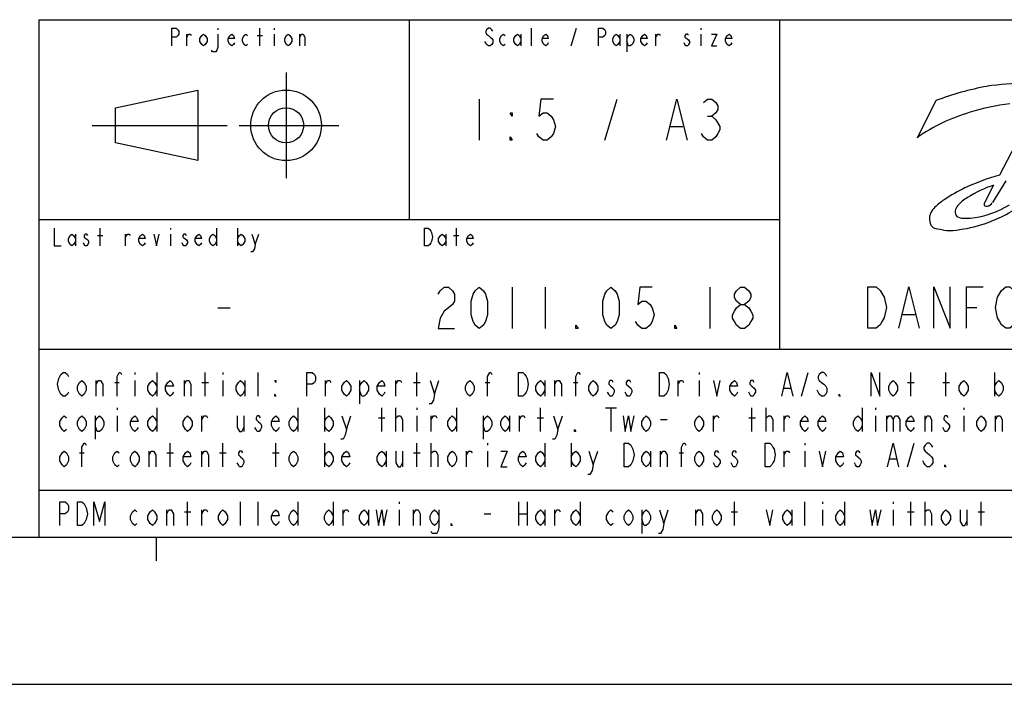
# Model space of a CAD drawing. Header units: inches. Extents: x 0 to 82.7, y 0 to 58.5.
# Tile 23 of 79: x 44 to 60.5, y 0 to 11.1. Entities that reach past the tile are written whole.
import ezdxf

# ---------------------------------------------------------------- set-up
doc = ezdxf.new("R2010")
doc.units = ezdxf.units.IN
doc.header["$LTSCALE"] = 4.547244
doc.header["$MEASUREMENT"] = 0
doc.layers.get('0').update_dxf_attribs({"linetype": 'CONTINUOUS'})

# ---------------------------------------------------------------- blocks, each defined once
blk = doc.blocks.new('SYMBOL_0_BL0', base_point=(60.955, 6.895))
at = {"color": 7, "linetype": 'CONTINUOUS'}
for p, q in [((46.767, 10.684), (46.767, 10.881)), ((47.284, 10.98), (47.284, 10.955)), ((47.992, 10.684), (47.992, 10.98)), ((48.229, 10.98), (48.229, 10.955)), ((48.229, 10.881), (48.229, 10.684)), ((48.657, 10.684), (48.657, 10.881)), ((52.362, 10.881), (52.362, 10.684)), ((52.54, 10.684), (52.54, 10.98)), ((53.204, 10.684), (53.293, 10.98)), ((54.016, 10.881), (54.016, 10.684)), ((54.134, 10.881), (54.134, 10.586)), ((54.621, 10.684), (54.621, 10.881)), ((55.374, 10.98), (55.374, 10.955)), ((55.374, 10.881), (55.374, 10.684)), ((47.948, 10.857), (48.037, 10.857)), ((48.429, 10.24), (48.429, 8.468)), ((45.575, 9.649), (46.953, 9.944)), ((46.953, 9.944), (46.953, 8.763)), ((59.308, 9.767), (58.994, 9.147)), ((45.575, 9.059), (45.575, 9.649)), ((60.994, 9.714), (60.372, 8.52)), ((45.181, 9.354), (47.445, 9.354)), ((47.642, 9.354), (49.315, 9.354)), ((46.953, 8.763), (45.575, 9.059)), ((60.48, 8.426), (60.254, 8.064)), ((60.275, 8.354), (60.126, 8.069)), ((45.315, 7.338), (45.315, 7.633)), ((46.496, 7.633), (46.496, 7.609)), ((47.264, 7.633), (47.264, 7.338)), ((47.618, 7.633), (47.618, 7.338)), ((51.28, 7.338), (51.28, 7.633)), ((44.902, 7.535), (44.902, 7.338)), ((45.271, 7.51), (45.359, 7.51)), ((45.743, 7.338), (45.743, 7.535)), ((46.496, 7.535), (46.496, 7.338)), ((47.914, 7.362), (47.973, 7.535)), ((51.103, 7.535), (51.103, 7.338)), ((51.235, 7.51), (51.324, 7.51)), ((59.823, 6.304), (59.995, 6.304)), ((58.755, 6.19), (58.962, 6.19))]:
    blk.add_line(p, q, dxfattribs=at)
for points in [[(46.516, 10.684), (46.516, 10.98), (46.59, 10.98), (46.619, 10.955), (46.634, 10.93), (46.634, 10.881), (46.619, 10.857), (46.59, 10.832), (46.516, 10.832)], [(46.767, 10.832), (46.796, 10.881), (46.826, 10.881), (46.841, 10.857)], [(47.107, 10.758), (47.077, 10.709), (47.047, 10.684), (47.018, 10.709), (46.988, 10.758), (46.988, 10.807), (47.018, 10.857), (47.047, 10.881), (47.077, 10.857), (47.107, 10.807), (47.107, 10.758)], [(47.284, 10.881), (47.284, 10.66), (47.269, 10.61), (47.254, 10.586), (47.195, 10.586), (47.18, 10.61)], [(47.564, 10.734), (47.549, 10.709), (47.52, 10.684), (47.49, 10.709), (47.461, 10.758), (47.461, 10.807), (47.49, 10.857), (47.52, 10.881), (47.549, 10.857), (47.564, 10.807), (47.461, 10.807)], [(47.786, 10.709), (47.756, 10.684), (47.727, 10.709), (47.697, 10.758), (47.697, 10.807), (47.727, 10.857), (47.756, 10.881), (47.786, 10.857)], [(48.524, 10.758), (48.494, 10.709), (48.465, 10.684), (48.435, 10.709), (48.406, 10.758), (48.406, 10.807), (48.435, 10.857), (48.465, 10.881), (48.494, 10.857), (48.524, 10.807), (48.524, 10.758)], [(48.657, 10.832), (48.686, 10.881), (48.716, 10.881), (48.745, 10.832), (48.745, 10.684)], [(51.89, 10.93), (51.875, 10.955), (51.846, 10.98), (51.816, 10.98), (51.787, 10.955), (51.772, 10.93), (51.772, 10.906), (51.787, 10.881), (51.816, 10.857), (51.846, 10.832), (51.875, 10.807), (51.89, 10.783), (51.89, 10.734), (51.875, 10.709), (51.846, 10.684), (51.816, 10.684), (51.787, 10.709), (51.772, 10.734), (51.757, 10.758)], [(52.097, 10.709), (52.067, 10.684), (52.038, 10.709), (52.008, 10.758), (52.008, 10.807), (52.038, 10.857), (52.067, 10.881), (52.097, 10.857)], [(52.362, 10.758), (52.333, 10.709), (52.303, 10.684), (52.274, 10.709), (52.244, 10.758), (52.244, 10.807), (52.274, 10.857), (52.303, 10.881), (52.333, 10.857), (52.362, 10.807)], [(52.82, 10.734), (52.805, 10.709), (52.776, 10.684), (52.746, 10.709), (52.717, 10.758), (52.717, 10.807), (52.746, 10.857), (52.776, 10.881), (52.805, 10.857), (52.82, 10.807), (52.717, 10.807)], [(53.662, 10.684), (53.662, 10.98), (53.735, 10.98), (53.765, 10.955), (53.78, 10.93), (53.78, 10.881), (53.765, 10.857), (53.735, 10.832), (53.662, 10.832)], [(54.016, 10.758), (53.986, 10.709), (53.957, 10.684), (53.927, 10.709), (53.898, 10.758), (53.898, 10.807), (53.927, 10.857), (53.957, 10.881), (53.986, 10.857), (54.016, 10.807)], [(54.134, 10.807), (54.164, 10.857), (54.193, 10.881), (54.223, 10.857), (54.252, 10.807), (54.252, 10.758), (54.223, 10.709), (54.193, 10.684), (54.164, 10.684), (54.134, 10.758)], [(54.474, 10.734), (54.459, 10.709), (54.429, 10.684), (54.4, 10.709), (54.37, 10.758), (54.37, 10.807), (54.4, 10.857), (54.429, 10.881), (54.459, 10.857), (54.474, 10.807), (54.37, 10.807)], [(54.621, 10.832), (54.651, 10.881), (54.68, 10.881), (54.695, 10.857)], [(55.168, 10.857), (55.153, 10.881), (55.123, 10.881), (55.108, 10.857), (55.108, 10.832), (55.138, 10.807), (55.168, 10.783), (55.182, 10.758), (55.182, 10.734), (55.168, 10.709), (55.153, 10.684), (55.123, 10.684), (55.108, 10.709), (55.094, 10.734)], [(55.551, 10.881), (55.64, 10.881), (55.551, 10.684), (55.64, 10.684)], [(55.891, 10.734), (55.876, 10.709), (55.847, 10.684), (55.817, 10.709), (55.788, 10.758), (55.788, 10.807), (55.817, 10.857), (55.847, 10.881), (55.876, 10.857), (55.891, 10.807), (55.788, 10.807)], [(44.547, 7.633), (44.547, 7.338), (44.666, 7.338)], [(50.748, 7.633), (50.807, 7.633), (50.837, 7.609), (50.852, 7.584), (50.866, 7.559), (50.881, 7.485), (50.866, 7.412), (50.852, 7.387), (50.837, 7.362), (50.807, 7.338), (50.748, 7.338), (50.748, 7.633)], [(44.902, 7.412), (44.872, 7.362), (44.843, 7.338), (44.813, 7.362), (44.784, 7.412), (44.784, 7.461), (44.813, 7.51), (44.843, 7.535), (44.872, 7.51), (44.902, 7.461)], [(45.108, 7.51), (45.094, 7.535), (45.064, 7.535), (45.049, 7.51), (45.049, 7.485), (45.079, 7.461), (45.108, 7.436), (45.123, 7.412), (45.123, 7.387), (45.108, 7.362), (45.094, 7.338), (45.064, 7.338), (45.049, 7.362), (45.035, 7.387)], [(45.743, 7.485), (45.773, 7.535), (45.802, 7.535), (45.817, 7.51)], [(46.068, 7.387), (46.053, 7.362), (46.024, 7.338), (45.994, 7.362), (45.965, 7.412), (45.965, 7.461), (45.994, 7.51), (46.024, 7.535), (46.053, 7.51), (46.068, 7.461), (45.965, 7.461)], [(46.216, 7.535), (46.26, 7.338), (46.304, 7.535)], [(46.762, 7.51), (46.747, 7.535), (46.718, 7.535), (46.703, 7.51), (46.703, 7.485), (46.732, 7.461), (46.762, 7.436), (46.777, 7.412), (46.777, 7.387), (46.762, 7.362), (46.747, 7.338), (46.718, 7.338), (46.703, 7.362), (46.688, 7.387)], [(47.013, 7.387), (46.998, 7.362), (46.969, 7.338), (46.939, 7.362), (46.91, 7.412), (46.91, 7.461), (46.939, 7.51), (46.969, 7.535), (46.998, 7.51), (47.013, 7.461), (46.91, 7.461)], [(47.264, 7.412), (47.234, 7.362), (47.205, 7.338), (47.175, 7.362), (47.146, 7.412), (47.146, 7.461), (47.175, 7.51), (47.205, 7.535), (47.234, 7.51), (47.264, 7.461)], [(47.618, 7.461), (47.648, 7.51), (47.677, 7.535), (47.707, 7.51), (47.736, 7.461), (47.736, 7.412), (47.707, 7.362), (47.677, 7.338), (47.648, 7.362), (47.618, 7.412)], [(47.855, 7.535), (47.914, 7.362), (47.899, 7.289), (47.869, 7.239), (47.84, 7.239)], [(51.103, 7.412), (51.073, 7.362), (51.044, 7.338), (51.014, 7.362), (50.984, 7.412), (50.984, 7.461), (51.014, 7.51), (51.044, 7.535), (51.073, 7.51), (51.103, 7.461)], [(51.56, 7.387), (51.545, 7.362), (51.516, 7.338), (51.486, 7.362), (51.457, 7.412), (51.457, 7.461), (51.486, 7.51), (51.516, 7.535), (51.545, 7.51), (51.56, 7.461), (51.457, 7.461)], [(58.169, 6.649), (58.307, 6.649), (58.376, 6.591), (58.411, 6.534), (58.445, 6.477), (58.48, 6.304), (58.445, 6.132), (58.411, 6.075), (58.376, 6.017), (58.307, 5.96), (58.169, 5.96), (58.169, 6.649)], [(58.686, 5.96), (58.858, 6.649), (59.031, 5.96)], [(59.272, 5.96), (59.272, 6.649), (59.547, 5.96), (59.547, 6.649)], [(59.823, 5.96), (59.823, 6.649), (60.099, 6.649)], [(60.65, 6.075), (60.615, 6.017), (60.546, 5.96), (60.478, 5.96), (60.409, 6.017), (60.374, 6.075), (60.34, 6.132), (60.305, 6.304), (60.34, 6.477), (60.374, 6.534), (60.409, 6.591), (60.478, 6.649), (60.546, 6.649), (60.615, 6.591), (60.65, 6.534), (60.684, 6.477), (60.719, 6.304), (60.684, 6.132), (60.65, 6.075)]]:
    blk.add_lwpolyline(points, dxfattribs=at)
for radius in [0.591, 0.295]:
    blk.add_circle((48.429, 9.354), radius, dxfattribs=at)
for centre, radius, start, end in [((61.025, 5.27), 4.814, 100.269, 110.9049), ((60.788, 5.92), 4.134, 89.6723, 98.6437), ((60.728, 6.667), 3.026, 106.2482, 124.9594), ((61.08, 5.673), 4.079, 97.5279, 107.086), ((61.402, 4.79), 3.869, 105.4423, 114.4982), ((61.617, 4.738), 4.01, 116.9913, 122.7647), ((60.941, 6.398), 2.066, 108.7932, 122.2671), ((60.51, 6.635), 1.818, 125.7721, 132.0199), ((60.14, 7.61), 0.614, 119.4418, 139.4977), ((59.505, 7.757), 0.311, 132.8287, 155.6663), ((59.761, 7.91), 0.13, 174.8768, 219.8705), ((59.827, 7.883), 0.199, 140.832, 168.7484), ((59.705, 9.398), 1.608, 277.9406, 301.3267), ((60.254, 8.015), 0.139, 157.061, 179.6025), ((60.162, 8.073), 0.074, 230.799, 278.3848), ((59.231, 10.259), 2.703, 289.2016, 306.044), ((60.141, 8.122), 0.127, 284.229, 332.692), ((59.471, 7.782), 0.271, 157.4036, 174.8928), ((59.419, 7.791), 0.219, 176.0557, 208.4771), ((59.763, 8.002), 0.202, 239.8878, 272.2877), ((59.795, 9.146), 1.347, 268.9529, 275.6416), ((59.352, 7.765), 0.148, 212.1074, 254.5325), ((59.023, 5.676), 1.968, 77.883, 81.5372), ((59.536, 8.438), 0.844, 263.2374, 277.9415), ((59.341, 10.118), 2.535, 277.0548, 287.8919)]:
    blk.add_arc(centre, radius, start, end, dxfattribs=at)

msp = doc.modelspace()

# ---------------------------------------------------------------- linework, layer by layer
at = {"color": 7, "linetype": 'CONTINUOUS'}
for p, q in [((44.291, 11.122), (79.724, 11.122)), ((44.291, 11.122), (44.291, 2.461)), ((44.291, 11.122), (79.724, 11.122)), ((44.291, 11.122), (44.291, 2.461)), ((50.492, 11.122), (50.492, 7.776)), ((56.693, 11.122), (56.693, 5.61)), ((51.663, 9.793), (51.663, 9.104)), ((53.765, 9.104), (53.971, 9.793)), ((55.487, 9.506), (55.556, 9.506)), ((54.867, 9.334), (55.074, 9.334)), ((44.291, 7.776), (56.693, 7.776)), ((52.215, 6.644), (52.215, 5.955)), ((52.766, 6.644), (52.766, 5.955)), ((55.522, 6.644), (55.522, 5.955)), ((47.288, 6.299), (47.495, 6.299)), ((44.291, 5.61), (68.799, 5.61)), ((45.896, 5.217), (45.896, 5.184)), ((46.265, 5.217), (46.265, 4.823)), ((47.077, 4.823), (47.077, 5.217)), ((47.372, 5.217), (47.372, 5.184)), ((47.963, 4.823), (47.963, 5.217)), ((50.62, 4.823), (50.62, 5.217)), ((55.344, 5.217), (55.344, 5.184)), ((57.061, 4.823), (57.172, 5.217)), ((58.888, 4.823), (58.888, 5.217)), ((59.478, 4.823), (59.478, 5.217)), ((60.29, 5.217), (60.29, 4.823)), ((45.25, 4.823), (45.25, 5.085)), ((45.563, 5.052), (45.637, 5.052)), ((45.896, 5.085), (45.896, 4.823)), ((46.726, 4.823), (46.726, 5.085)), ((47.021, 5.052), (47.132, 5.052)), ((47.372, 5.085), (47.372, 4.823)), ((47.741, 5.085), (47.741, 4.823)), ((49.088, 4.823), (49.088, 5.085)), ((49.66, 5.085), (49.66, 4.692)), ((50.269, 4.823), (50.269, 5.085)), ((50.565, 5.052), (50.675, 5.052)), ((50.915, 4.856), (50.989, 5.085)), ((51.764, 5.052), (51.838, 5.052)), ((52.761, 5.085), (52.761, 4.823)), ((52.927, 4.823), (52.927, 5.085)), ((53.241, 5.052), (53.314, 5.052)), ((54.994, 4.823), (54.994, 5.085)), ((55.344, 5.085), (55.344, 4.823)), ((56.766, 4.954), (56.876, 4.954)), ((58.832, 5.052), (58.943, 5.052)), ((59.423, 5.052), (59.534, 5.052)), ((45.6, 4.626), (45.6, 4.593)), ((46.265, 4.626), (46.265, 4.232)), ((48.627, 4.626), (48.627, 4.232)), ((49.07, 4.626), (49.07, 4.232)), ((50.03, 4.232), (50.03, 4.626)), ((50.269, 4.232), (50.269, 4.626)), ((50.62, 4.626), (50.62, 4.593)), ((51.284, 4.626), (51.284, 4.232)), ((52.687, 4.232), (52.687, 4.626)), ((53.776, 4.626), (53.96, 4.626)), ((53.868, 4.626), (53.868, 4.232)), ((56.23, 4.232), (56.23, 4.626)), ((56.47, 4.232), (56.47, 4.626)), ((58.076, 4.626), (58.076, 4.232)), ((58.297, 4.626), (58.297, 4.593)), ((59.774, 4.626), (59.774, 4.593)), ((45.231, 4.495), (45.231, 4.101)), ((45.6, 4.495), (45.6, 4.232)), ((47.021, 4.232), (47.021, 4.495)), ((47.723, 4.495), (47.723, 4.232)), ((49.439, 4.265), (49.513, 4.495)), ((49.974, 4.462), (50.085, 4.462)), ((50.62, 4.495), (50.62, 4.232)), ((50.86, 4.232), (50.86, 4.495)), ((51.727, 4.495), (51.727, 4.101)), ((52.17, 4.495), (52.17, 4.232)), ((52.336, 4.232), (52.336, 4.495)), ((52.632, 4.462), (52.742, 4.462)), ((52.982, 4.265), (53.056, 4.495)), ((55.584, 4.232), (55.584, 4.495)), ((56.175, 4.462), (56.286, 4.462)), ((56.766, 4.232), (56.766, 4.495)), ((58.297, 4.495), (58.297, 4.232)), ((58.482, 4.495), (58.482, 4.232)), ((59.128, 4.232), (59.128, 4.495)), ((59.774, 4.495), (59.774, 4.232)), ((60.309, 4.232), (60.309, 4.495)), ((54.699, 4.429), (54.809, 4.429)), ((46.486, 3.642), (46.486, 4.035)), ((47.372, 3.642), (47.372, 4.035)), ((48.258, 3.642), (48.258, 4.035)), ((49.07, 4.035), (49.07, 3.642)), ((50.62, 3.642), (50.62, 4.035)), ((50.86, 3.642), (50.86, 4.035)), ((51.801, 4.035), (51.801, 4.003)), ((52.761, 4.035), (52.761, 3.642)), ((53.204, 4.035), (53.204, 3.642)), ((57.116, 4.035), (57.116, 4.003)), ((58.832, 3.642), (58.943, 4.035)), ((44.973, 3.871), (45.047, 3.871)), ((46.136, 3.642), (46.136, 3.904)), ((46.431, 3.871), (46.542, 3.871)), ((47.021, 3.642), (47.021, 3.904)), ((47.317, 3.871), (47.427, 3.871)), ((48.203, 3.871), (48.313, 3.871)), ((50.103, 3.904), (50.103, 3.642)), ((50.38, 3.904), (50.38, 3.642)), ((50.565, 3.871), (50.675, 3.871)), ((51.451, 3.642), (51.451, 3.904)), ((51.801, 3.904), (51.801, 3.642)), ((53.573, 3.675), (53.647, 3.904)), ((54.532, 3.904), (54.532, 3.642)), ((54.699, 3.642), (54.699, 3.904)), ((55.012, 3.871), (55.086, 3.871)), ((56.766, 3.642), (56.766, 3.904)), ((57.116, 3.904), (57.116, 3.642)), ((58.537, 3.773), (58.648, 3.773)), ((44.291, 3.248), (68.799, 3.248)), ((46.781, 2.657), (46.781, 3.051)), ((47.667, 2.657), (47.667, 3.051)), ((47.963, 2.657), (47.963, 3.051)), ((48.627, 3.051), (48.627, 2.657)), ((49.218, 3.051), (49.218, 2.657)), ((50.325, 3.051), (50.325, 3.018)), ((52.318, 3.051), (52.318, 2.657)), ((52.466, 3.051), (52.466, 2.657)), ((53.351, 3.051), (53.351, 2.657)), ((55.935, 2.657), (55.935, 3.051)), ((57.116, 2.657), (57.116, 3.051)), ((57.411, 3.051), (57.411, 3.018)), ((57.781, 3.051), (57.781, 2.657)), ((58.593, 3.051), (58.593, 3.018)), ((58.888, 2.657), (58.888, 3.051)), ((59.128, 2.657), (59.128, 3.051)), ((60.069, 2.657), (60.069, 3.051)), ((46.431, 2.657), (46.431, 2.92)), ((46.726, 2.887), (46.837, 2.887)), ((47.021, 2.657), (47.021, 2.92)), ((49.384, 2.657), (49.384, 2.92)), ((49.808, 2.92), (49.808, 2.657)), ((50.325, 2.92), (50.325, 2.657)), ((50.565, 2.657), (50.565, 2.92)), ((51.746, 2.854), (51.857, 2.854)), ((52.318, 2.854), (52.466, 2.854)), ((52.761, 2.92), (52.761, 2.657)), ((52.927, 2.657), (52.927, 2.92)), ((54.385, 2.92), (54.385, 2.526)), ((54.754, 2.69), (54.828, 2.92)), ((55.289, 2.657), (55.289, 2.92)), ((55.88, 2.887), (55.99, 2.887)), ((56.895, 2.92), (56.895, 2.657)), ((57.411, 2.92), (57.411, 2.657)), ((58.593, 2.92), (58.593, 2.657)), ((58.832, 2.887), (58.943, 2.887)), ((59.829, 2.92), (59.829, 2.657)), ((60.014, 2.887), (60.124, 2.887)), ((2.953, 2.461), (79.724, 2.461)), ((44.291, 2.461), (79.724, 2.461)), ((46.26, 2.067), (46.26, 2.461)), ((0, 0), (82.677, 0))]:
    msp.add_line(p, q, dxfattribs=at)
for points in [[(52.904, 9.793), (52.697, 9.793), (52.662, 9.506), (52.731, 9.564), (52.8, 9.564), (52.869, 9.506), (52.904, 9.449), (52.938, 9.334), (52.904, 9.219), (52.869, 9.162), (52.8, 9.104), (52.731, 9.104), (52.662, 9.162), (52.628, 9.219)], [(54.798, 9.104), (54.97, 9.793), (55.143, 9.104)], [(55.418, 9.736), (55.487, 9.793), (55.556, 9.793), (55.625, 9.736), (55.659, 9.678), (55.659, 9.621), (55.625, 9.564), (55.556, 9.506), (55.625, 9.449), (55.659, 9.391), (55.694, 9.334), (55.694, 9.277), (55.659, 9.219), (55.625, 9.162), (55.556, 9.104), (55.487, 9.104), (55.418, 9.162), (55.384, 9.219)], [(52.215, 9.564), (52.215, 9.506), (52.18, 9.564), (52.215, 9.564)], [(52.215, 9.104), (52.18, 9.104), (52.18, 9.162), (52.215, 9.104)], [(50.974, 6.529), (51.009, 6.586), (51.078, 6.644), (51.147, 6.644), (51.216, 6.586), (51.25, 6.529), (51.25, 6.414), (51.216, 6.357), (51.147, 6.299), (51.078, 6.242), (51.009, 6.127), (50.974, 5.955), (51.25, 5.955)], [(51.663, 5.955), (51.594, 6.012), (51.56, 6.07), (51.526, 6.184), (51.526, 6.414), (51.56, 6.529), (51.594, 6.586), (51.663, 6.644), (51.732, 6.586), (51.767, 6.529), (51.801, 6.414), (51.801, 6.184), (51.767, 6.07), (51.732, 6.012), (51.663, 5.955)], [(53.868, 5.955), (53.799, 6.012), (53.765, 6.07), (53.73, 6.184), (53.73, 6.414), (53.765, 6.529), (53.799, 6.586), (53.868, 6.644), (53.937, 6.586), (53.971, 6.529), (54.006, 6.414), (54.006, 6.184), (53.971, 6.07), (53.937, 6.012), (53.868, 5.955)], [(54.557, 6.644), (54.35, 6.644), (54.316, 6.357), (54.385, 6.414), (54.454, 6.414), (54.523, 6.357), (54.557, 6.299), (54.592, 6.184), (54.557, 6.07), (54.523, 6.012), (54.454, 5.955), (54.385, 5.955), (54.316, 6.012), (54.281, 6.07)], [(56.038, 6.357), (55.969, 6.414), (55.935, 6.471), (55.935, 6.529), (55.969, 6.586), (56.038, 6.644), (56.107, 6.644), (56.176, 6.586), (56.211, 6.529), (56.211, 6.471), (56.176, 6.414), (56.107, 6.357)], [(56.038, 5.955), (55.969, 6.012), (55.935, 6.07), (55.901, 6.127), (55.901, 6.184), (55.935, 6.242), (55.969, 6.299), (56.038, 6.357), (56.107, 6.357), (56.176, 6.299), (56.211, 6.242), (56.245, 6.184), (56.245, 6.127), (56.211, 6.07), (56.176, 6.012), (56.107, 5.955), (56.038, 5.955)], [(53.317, 5.955), (53.282, 5.955), (53.282, 6.012), (53.317, 5.955)], [(54.97, 5.955), (54.936, 5.955), (54.936, 6.012), (54.97, 5.955)], [(44.788, 4.888), (44.77, 4.856), (44.733, 4.823), (44.696, 4.823), (44.659, 4.856), (44.641, 4.888), (44.622, 4.921), (44.604, 5.02), (44.622, 5.118), (44.641, 5.151), (44.659, 5.184), (44.696, 5.217), (44.733, 5.217), (44.77, 5.184), (44.788, 5.151)], [(45.6, 4.823), (45.6, 5.151), (45.637, 5.217), (45.656, 5.217), (45.674, 5.184)], [(48.775, 4.823), (48.775, 5.217), (48.867, 5.217), (48.904, 5.184), (48.922, 5.151), (48.922, 5.085), (48.904, 5.052), (48.867, 5.02), (48.775, 5.02)], [(51.801, 4.823), (51.801, 5.151), (51.838, 5.217), (51.857, 5.217), (51.875, 5.184)], [(52.318, 5.217), (52.392, 5.217), (52.429, 5.184), (52.447, 5.151), (52.466, 5.118), (52.484, 5.02), (52.466, 4.921), (52.447, 4.888), (52.429, 4.856), (52.392, 4.823), (52.318, 4.823), (52.318, 5.217)], [(53.278, 4.823), (53.278, 5.151), (53.314, 5.217), (53.333, 5.217), (53.351, 5.184)], [(54.68, 5.217), (54.754, 5.217), (54.791, 5.184), (54.809, 5.151), (54.828, 5.118), (54.846, 5.02), (54.828, 4.921), (54.809, 4.888), (54.791, 4.856), (54.754, 4.823), (54.68, 4.823), (54.68, 5.217)], [(56.729, 4.823), (56.821, 5.217), (56.913, 4.823)], [(57.485, 5.151), (57.467, 5.184), (57.43, 5.217), (57.393, 5.217), (57.356, 5.184), (57.338, 5.151), (57.338, 5.118), (57.356, 5.085), (57.393, 5.052), (57.43, 5.02), (57.467, 4.987), (57.485, 4.954), (57.485, 4.888), (57.467, 4.856), (57.43, 4.823), (57.393, 4.823), (57.356, 4.856), (57.338, 4.888), (57.319, 4.921)], [(58.223, 4.823), (58.223, 5.217), (58.371, 4.823), (58.371, 5.217)], [(45.084, 4.921), (45.047, 4.856), (45.01, 4.823), (44.973, 4.856), (44.936, 4.921), (44.936, 4.987), (44.973, 5.052), (45.01, 5.085), (45.047, 5.052), (45.084, 4.987), (45.084, 4.921)], [(45.25, 5.02), (45.287, 5.085), (45.324, 5.085), (45.36, 5.02), (45.36, 4.823)], [(46.265, 4.921), (46.228, 4.856), (46.191, 4.823), (46.154, 4.856), (46.117, 4.921), (46.117, 4.987), (46.154, 5.052), (46.191, 5.085), (46.228, 5.052), (46.265, 4.987)], [(46.542, 4.888), (46.523, 4.856), (46.486, 4.823), (46.449, 4.856), (46.412, 4.921), (46.412, 4.987), (46.449, 5.052), (46.486, 5.085), (46.523, 5.052), (46.542, 4.987), (46.412, 4.987)], [(46.726, 5.02), (46.763, 5.085), (46.8, 5.085), (46.837, 5.02), (46.837, 4.823)], [(47.741, 4.921), (47.704, 4.856), (47.667, 4.823), (47.63, 4.856), (47.594, 4.921), (47.594, 4.987), (47.63, 5.052), (47.667, 5.085), (47.704, 5.052), (47.741, 4.987)], [(48.258, 5.085), (48.258, 5.052), (48.239, 5.085), (48.258, 5.085)], [(49.088, 5.02), (49.125, 5.085), (49.162, 5.085), (49.181, 5.052)], [(49.513, 4.921), (49.476, 4.856), (49.439, 4.823), (49.402, 4.856), (49.365, 4.921), (49.365, 4.987), (49.402, 5.052), (49.439, 5.085), (49.476, 5.052), (49.513, 4.987), (49.513, 4.921)], [(49.66, 4.987), (49.697, 5.052), (49.734, 5.085), (49.771, 5.052), (49.808, 4.987), (49.808, 4.921), (49.771, 4.856), (49.734, 4.823), (49.697, 4.823), (49.66, 4.921)], [(50.085, 4.888), (50.066, 4.856), (50.03, 4.823), (49.993, 4.856), (49.956, 4.921), (49.956, 4.987), (49.993, 5.052), (50.03, 5.085), (50.066, 5.052), (50.085, 4.987), (49.956, 4.987)], [(50.269, 5.02), (50.306, 5.085), (50.343, 5.085), (50.362, 5.052)], [(50.842, 5.085), (50.915, 4.856), (50.897, 4.757), (50.86, 4.692), (50.823, 4.692)], [(51.58, 4.921), (51.543, 4.856), (51.506, 4.823), (51.469, 4.856), (51.432, 4.921), (51.432, 4.987), (51.469, 5.052), (51.506, 5.085), (51.543, 5.052), (51.58, 4.987), (51.58, 4.921)], [(52.761, 4.921), (52.724, 4.856), (52.687, 4.823), (52.65, 4.856), (52.613, 4.921), (52.613, 4.987), (52.65, 5.052), (52.687, 5.085), (52.724, 5.052), (52.761, 4.987)], [(52.927, 5.02), (52.964, 5.085), (53.001, 5.085), (53.038, 5.02), (53.038, 4.823)], [(53.647, 4.921), (53.61, 4.856), (53.573, 4.823), (53.536, 4.856), (53.499, 4.921), (53.499, 4.987), (53.536, 5.052), (53.573, 5.085), (53.61, 5.052), (53.647, 4.987), (53.647, 4.921)], [(53.905, 5.052), (53.887, 5.085), (53.85, 5.085), (53.831, 5.052), (53.831, 5.02), (53.868, 4.987), (53.905, 4.954), (53.923, 4.921), (53.923, 4.888), (53.905, 4.856), (53.887, 4.823), (53.85, 4.823), (53.831, 4.856), (53.813, 4.888)], [(54.2, 5.052), (54.182, 5.085), (54.145, 5.085), (54.126, 5.052), (54.126, 5.02), (54.163, 4.987), (54.2, 4.954), (54.219, 4.921), (54.219, 4.888), (54.2, 4.856), (54.182, 4.823), (54.145, 4.823), (54.126, 4.856), (54.108, 4.888)], [(54.994, 5.02), (55.031, 5.085), (55.068, 5.085), (55.086, 5.052)], [(55.584, 5.085), (55.64, 4.823), (55.695, 5.085)], [(55.99, 4.888), (55.972, 4.856), (55.935, 4.823), (55.898, 4.856), (55.861, 4.921), (55.861, 4.987), (55.898, 5.052), (55.935, 5.085), (55.972, 5.052), (55.99, 4.987), (55.861, 4.987)], [(56.267, 5.052), (56.249, 5.085), (56.212, 5.085), (56.193, 5.052), (56.193, 5.02), (56.23, 4.987), (56.267, 4.954), (56.286, 4.921), (56.286, 4.888), (56.267, 4.856), (56.249, 4.823), (56.212, 4.823), (56.193, 4.856), (56.175, 4.888)], [(58.666, 4.921), (58.629, 4.856), (58.593, 4.823), (58.556, 4.856), (58.519, 4.921), (58.519, 4.987), (58.556, 5.052), (58.593, 5.085), (58.629, 5.052), (58.666, 4.987), (58.666, 4.921)], [(59.847, 4.921), (59.811, 4.856), (59.774, 4.823), (59.737, 4.856), (59.7, 4.921), (59.7, 4.987), (59.737, 5.052), (59.774, 5.085), (59.811, 5.052), (59.847, 4.987), (59.847, 4.921)], [(60.29, 4.987), (60.327, 5.052), (60.364, 5.085), (60.401, 5.052), (60.438, 4.987), (60.438, 4.921), (60.401, 4.856), (60.364, 4.823), (60.327, 4.856), (60.29, 4.921)], [(48.258, 4.823), (48.239, 4.823), (48.239, 4.856), (48.258, 4.823)], [(57.707, 4.823), (57.688, 4.823), (57.688, 4.856), (57.707, 4.823)], [(44.751, 4.265), (44.715, 4.232), (44.678, 4.265), (44.641, 4.331), (44.641, 4.396), (44.678, 4.462), (44.715, 4.495), (44.751, 4.462)], [(45.084, 4.331), (45.047, 4.265), (45.01, 4.232), (44.973, 4.265), (44.936, 4.331), (44.936, 4.396), (44.973, 4.462), (45.01, 4.495), (45.047, 4.462), (45.084, 4.396), (45.084, 4.331)], [(45.231, 4.396), (45.268, 4.462), (45.305, 4.495), (45.342, 4.462), (45.379, 4.396), (45.379, 4.331), (45.342, 4.265), (45.305, 4.232), (45.268, 4.232), (45.231, 4.331)], [(45.951, 4.298), (45.933, 4.265), (45.896, 4.232), (45.859, 4.265), (45.822, 4.331), (45.822, 4.396), (45.859, 4.462), (45.896, 4.495), (45.933, 4.462), (45.951, 4.396), (45.822, 4.396)], [(46.265, 4.331), (46.228, 4.265), (46.191, 4.232), (46.154, 4.265), (46.117, 4.331), (46.117, 4.396), (46.154, 4.462), (46.191, 4.495), (46.228, 4.462), (46.265, 4.396)], [(46.855, 4.331), (46.818, 4.265), (46.781, 4.232), (46.745, 4.265), (46.708, 4.331), (46.708, 4.396), (46.745, 4.462), (46.781, 4.495), (46.818, 4.462), (46.855, 4.396), (46.855, 4.331)], [(47.021, 4.429), (47.058, 4.495), (47.095, 4.495), (47.114, 4.462)], [(47.612, 4.495), (47.612, 4.298), (47.649, 4.232), (47.686, 4.232), (47.723, 4.298)], [(48, 4.462), (47.981, 4.495), (47.944, 4.495), (47.926, 4.462), (47.926, 4.429), (47.963, 4.396), (48, 4.364), (48.018, 4.331), (48.018, 4.298), (48, 4.265), (47.981, 4.232), (47.944, 4.232), (47.926, 4.265), (47.907, 4.298)], [(48.313, 4.298), (48.295, 4.265), (48.258, 4.232), (48.221, 4.265), (48.184, 4.331), (48.184, 4.396), (48.221, 4.462), (48.258, 4.495), (48.295, 4.462), (48.313, 4.396), (48.184, 4.396)], [(48.627, 4.331), (48.59, 4.265), (48.553, 4.232), (48.516, 4.265), (48.479, 4.331), (48.479, 4.396), (48.516, 4.462), (48.553, 4.495), (48.59, 4.462), (48.627, 4.396)], [(49.07, 4.396), (49.107, 4.462), (49.144, 4.495), (49.181, 4.462), (49.218, 4.396), (49.218, 4.331), (49.181, 4.265), (49.144, 4.232), (49.107, 4.265), (49.07, 4.331)], [(49.365, 4.495), (49.439, 4.265), (49.421, 4.167), (49.384, 4.101), (49.347, 4.101)], [(50.269, 4.429), (50.269, 4.462), (50.306, 4.495), (50.325, 4.495), (50.343, 4.495), (50.38, 4.429), (50.38, 4.232)], [(50.86, 4.429), (50.897, 4.495), (50.934, 4.495), (50.952, 4.462)], [(51.284, 4.331), (51.248, 4.265), (51.211, 4.232), (51.174, 4.265), (51.137, 4.331), (51.137, 4.396), (51.174, 4.462), (51.211, 4.495), (51.248, 4.462), (51.284, 4.396)], [(51.727, 4.396), (51.764, 4.462), (51.801, 4.495), (51.838, 4.462), (51.875, 4.396), (51.875, 4.331), (51.838, 4.265), (51.801, 4.232), (51.764, 4.232), (51.727, 4.331)], [(52.17, 4.331), (52.133, 4.265), (52.096, 4.232), (52.06, 4.265), (52.023, 4.331), (52.023, 4.396), (52.06, 4.462), (52.096, 4.495), (52.133, 4.462), (52.17, 4.396)], [(52.336, 4.429), (52.373, 4.495), (52.41, 4.495), (52.429, 4.462)], [(52.908, 4.495), (52.982, 4.265), (52.964, 4.167), (52.927, 4.101), (52.89, 4.101)], [(54.071, 4.495), (54.108, 4.232), (54.163, 4.495), (54.2, 4.232), (54.256, 4.495)], [(54.532, 4.331), (54.496, 4.265), (54.459, 4.232), (54.422, 4.265), (54.385, 4.331), (54.385, 4.396), (54.422, 4.462), (54.459, 4.495), (54.496, 4.462), (54.532, 4.396), (54.532, 4.331)], [(55.418, 4.331), (55.381, 4.265), (55.344, 4.232), (55.308, 4.265), (55.271, 4.331), (55.271, 4.396), (55.308, 4.462), (55.344, 4.495), (55.381, 4.462), (55.418, 4.396), (55.418, 4.331)], [(55.584, 4.429), (55.621, 4.495), (55.658, 4.495), (55.677, 4.462)], [(56.47, 4.429), (56.47, 4.462), (56.507, 4.495), (56.526, 4.495), (56.544, 4.495), (56.581, 4.429), (56.581, 4.232)], [(56.766, 4.429), (56.802, 4.495), (56.839, 4.495), (56.858, 4.462)], [(57.172, 4.298), (57.153, 4.265), (57.116, 4.232), (57.079, 4.265), (57.042, 4.331), (57.042, 4.396), (57.079, 4.462), (57.116, 4.495), (57.153, 4.462), (57.172, 4.396), (57.042, 4.396)], [(57.467, 4.298), (57.448, 4.265), (57.411, 4.232), (57.375, 4.265), (57.338, 4.331), (57.338, 4.396), (57.375, 4.462), (57.411, 4.495), (57.448, 4.462), (57.467, 4.396), (57.338, 4.396)], [(58.076, 4.331), (58.039, 4.265), (58.002, 4.232), (57.965, 4.265), (57.928, 4.331), (57.928, 4.396), (57.965, 4.462), (58.002, 4.495), (58.039, 4.462), (58.076, 4.396)], [(58.482, 4.429), (58.519, 4.495), (58.556, 4.495), (58.593, 4.429), (58.593, 4.232)], [(58.593, 4.429), (58.629, 4.495), (58.666, 4.495), (58.703, 4.429), (58.703, 4.232)], [(58.943, 4.298), (58.925, 4.265), (58.888, 4.232), (58.851, 4.265), (58.814, 4.331), (58.814, 4.396), (58.851, 4.462), (58.888, 4.495), (58.925, 4.462), (58.943, 4.396), (58.814, 4.396)], [(59.128, 4.429), (59.165, 4.495), (59.202, 4.495), (59.238, 4.429), (59.238, 4.232)], [(59.515, 4.462), (59.497, 4.495), (59.46, 4.495), (59.441, 4.462), (59.441, 4.429), (59.478, 4.396), (59.515, 4.364), (59.534, 4.331), (59.534, 4.298), (59.515, 4.265), (59.497, 4.232), (59.46, 4.232), (59.441, 4.265), (59.423, 4.298)], [(60.143, 4.331), (60.106, 4.265), (60.069, 4.232), (60.032, 4.265), (59.995, 4.331), (59.995, 4.396), (60.032, 4.462), (60.069, 4.495), (60.106, 4.462), (60.143, 4.396), (60.143, 4.331)], [(60.309, 4.429), (60.346, 4.495), (60.383, 4.495), (60.42, 4.429), (60.42, 4.232)], [(53.278, 4.232), (53.259, 4.232), (53.259, 4.265), (53.278, 4.232)], [(45.01, 3.642), (45.01, 3.97), (45.047, 4.035), (45.065, 4.035), (45.084, 4.003)], [(54.09, 4.035), (54.163, 4.035), (54.2, 4.003), (54.219, 3.97), (54.237, 3.937), (54.256, 3.839), (54.237, 3.74), (54.219, 3.707), (54.2, 3.675), (54.163, 3.642), (54.09, 3.642), (54.09, 4.035)], [(55.049, 3.642), (55.049, 3.97), (55.086, 4.035), (55.105, 4.035), (55.123, 4.003)], [(56.452, 4.035), (56.526, 4.035), (56.562, 4.003), (56.581, 3.97), (56.599, 3.937), (56.618, 3.839), (56.599, 3.74), (56.581, 3.707), (56.562, 3.675), (56.526, 3.642), (56.452, 3.642), (56.452, 4.035)], [(58.5, 3.642), (58.593, 4.035), (58.685, 3.642)], [(59.257, 3.97), (59.238, 4.003), (59.202, 4.035), (59.165, 4.035), (59.128, 4.003), (59.109, 3.97), (59.109, 3.937), (59.128, 3.904), (59.165, 3.871), (59.202, 3.839), (59.238, 3.806), (59.257, 3.773), (59.257, 3.707), (59.238, 3.675), (59.202, 3.642), (59.165, 3.642), (59.128, 3.675), (59.109, 3.707), (59.091, 3.74)], [(44.788, 3.74), (44.751, 3.675), (44.715, 3.642), (44.678, 3.675), (44.641, 3.74), (44.641, 3.806), (44.678, 3.871), (44.715, 3.904), (44.751, 3.871), (44.788, 3.806), (44.788, 3.74)], [(45.637, 3.675), (45.6, 3.642), (45.563, 3.675), (45.527, 3.74), (45.527, 3.806), (45.563, 3.871), (45.6, 3.904), (45.637, 3.871)], [(45.969, 3.74), (45.933, 3.675), (45.896, 3.642), (45.859, 3.675), (45.822, 3.74), (45.822, 3.806), (45.859, 3.871), (45.896, 3.904), (45.933, 3.871), (45.969, 3.806), (45.969, 3.74)], [(46.136, 3.839), (46.172, 3.904), (46.209, 3.904), (46.246, 3.839), (46.246, 3.642)], [(46.837, 3.707), (46.818, 3.675), (46.781, 3.642), (46.745, 3.675), (46.708, 3.74), (46.708, 3.806), (46.745, 3.871), (46.781, 3.904), (46.818, 3.871), (46.837, 3.806), (46.708, 3.806)], [(47.021, 3.839), (47.058, 3.904), (47.095, 3.904), (47.132, 3.839), (47.132, 3.642)], [(47.704, 3.871), (47.686, 3.904), (47.649, 3.904), (47.63, 3.871), (47.63, 3.839), (47.667, 3.806), (47.704, 3.773), (47.723, 3.74), (47.723, 3.707), (47.704, 3.675), (47.686, 3.642), (47.649, 3.642), (47.63, 3.675), (47.612, 3.707)], [(48.627, 3.74), (48.59, 3.675), (48.553, 3.642), (48.516, 3.675), (48.479, 3.74), (48.479, 3.806), (48.516, 3.871), (48.553, 3.904), (48.59, 3.871), (48.627, 3.806), (48.627, 3.74)], [(49.07, 3.806), (49.107, 3.871), (49.144, 3.904), (49.181, 3.871), (49.218, 3.806), (49.218, 3.74), (49.181, 3.675), (49.144, 3.642), (49.107, 3.675), (49.07, 3.74)], [(49.494, 3.707), (49.476, 3.675), (49.439, 3.642), (49.402, 3.675), (49.365, 3.74), (49.365, 3.806), (49.402, 3.871), (49.439, 3.904), (49.476, 3.871), (49.494, 3.806), (49.365, 3.806)], [(50.103, 3.74), (50.066, 3.675), (50.03, 3.642), (49.993, 3.675), (49.956, 3.74), (49.956, 3.806), (49.993, 3.871), (50.03, 3.904), (50.066, 3.871), (50.103, 3.806)], [(50.269, 3.904), (50.269, 3.707), (50.306, 3.642), (50.343, 3.642), (50.38, 3.707)], [(50.86, 3.839), (50.86, 3.871), (50.897, 3.904), (50.915, 3.904), (50.934, 3.904), (50.971, 3.839), (50.971, 3.642)], [(51.284, 3.74), (51.248, 3.675), (51.211, 3.642), (51.174, 3.675), (51.137, 3.74), (51.137, 3.806), (51.174, 3.871), (51.211, 3.904), (51.248, 3.871), (51.284, 3.806), (51.284, 3.74)], [(51.451, 3.839), (51.487, 3.904), (51.524, 3.904), (51.543, 3.871)], [(52.023, 3.904), (52.133, 3.904), (52.023, 3.642), (52.133, 3.642)], [(52.447, 3.707), (52.429, 3.675), (52.392, 3.642), (52.355, 3.675), (52.318, 3.74), (52.318, 3.806), (52.355, 3.871), (52.392, 3.904), (52.429, 3.871), (52.447, 3.806), (52.318, 3.806)], [(52.761, 3.74), (52.724, 3.675), (52.687, 3.642), (52.65, 3.675), (52.613, 3.74), (52.613, 3.806), (52.65, 3.871), (52.687, 3.904), (52.724, 3.871), (52.761, 3.806)], [(53.204, 3.806), (53.241, 3.871), (53.278, 3.904), (53.314, 3.871), (53.351, 3.806), (53.351, 3.74), (53.314, 3.675), (53.278, 3.642), (53.241, 3.675), (53.204, 3.74)], [(53.499, 3.904), (53.573, 3.675), (53.554, 3.576), (53.517, 3.51), (53.481, 3.51)], [(54.532, 3.74), (54.496, 3.675), (54.459, 3.642), (54.422, 3.675), (54.385, 3.74), (54.385, 3.806), (54.422, 3.871), (54.459, 3.904), (54.496, 3.871), (54.532, 3.806)], [(54.699, 3.839), (54.735, 3.904), (54.772, 3.904), (54.809, 3.839), (54.809, 3.642)], [(55.418, 3.74), (55.381, 3.675), (55.344, 3.642), (55.308, 3.675), (55.271, 3.74), (55.271, 3.806), (55.308, 3.871), (55.344, 3.904), (55.381, 3.871), (55.418, 3.806), (55.418, 3.74)], [(55.677, 3.871), (55.658, 3.904), (55.621, 3.904), (55.603, 3.871), (55.603, 3.839), (55.64, 3.806), (55.677, 3.773), (55.695, 3.74), (55.695, 3.707), (55.677, 3.675), (55.658, 3.642), (55.621, 3.642), (55.603, 3.675), (55.584, 3.707)], [(55.972, 3.871), (55.953, 3.904), (55.917, 3.904), (55.898, 3.871), (55.898, 3.839), (55.935, 3.806), (55.972, 3.773), (55.99, 3.74), (55.99, 3.707), (55.972, 3.675), (55.953, 3.642), (55.917, 3.642), (55.898, 3.675), (55.88, 3.707)], [(56.766, 3.839), (56.802, 3.904), (56.839, 3.904), (56.858, 3.871)], [(57.356, 3.904), (57.411, 3.642), (57.467, 3.904)], [(57.762, 3.707), (57.744, 3.675), (57.707, 3.642), (57.67, 3.675), (57.633, 3.74), (57.633, 3.806), (57.67, 3.871), (57.707, 3.904), (57.744, 3.871), (57.762, 3.806), (57.633, 3.806)], [(58.039, 3.871), (58.02, 3.904), (57.984, 3.904), (57.965, 3.871), (57.965, 3.839), (58.002, 3.806), (58.039, 3.773), (58.057, 3.74), (58.057, 3.707), (58.039, 3.675), (58.02, 3.642), (57.984, 3.642), (57.965, 3.675), (57.947, 3.707)], [(59.478, 3.642), (59.46, 3.642), (59.46, 3.675), (59.478, 3.642)], [(44.641, 2.657), (44.641, 3.051), (44.733, 3.051), (44.77, 3.018), (44.788, 2.986), (44.788, 2.92), (44.77, 2.887), (44.733, 2.854), (44.641, 2.854)], [(44.936, 3.051), (45.01, 3.051), (45.047, 3.018), (45.065, 2.986), (45.084, 2.953), (45.102, 2.854), (45.084, 2.756), (45.065, 2.723), (45.047, 2.69), (45.01, 2.657), (44.936, 2.657), (44.936, 3.051)], [(45.213, 2.657), (45.213, 3.051), (45.305, 2.723), (45.397, 3.051), (45.397, 2.657)], [(45.933, 2.69), (45.896, 2.657), (45.859, 2.69), (45.822, 2.756), (45.822, 2.822), (45.859, 2.887), (45.896, 2.92), (45.933, 2.887)], [(46.265, 2.756), (46.228, 2.69), (46.191, 2.657), (46.154, 2.69), (46.117, 2.756), (46.117, 2.822), (46.154, 2.887), (46.191, 2.92), (46.228, 2.887), (46.265, 2.822), (46.265, 2.756)], [(46.431, 2.854), (46.468, 2.92), (46.505, 2.92), (46.542, 2.854), (46.542, 2.657)], [(47.021, 2.854), (47.058, 2.92), (47.095, 2.92), (47.114, 2.887)], [(47.446, 2.756), (47.409, 2.69), (47.372, 2.657), (47.335, 2.69), (47.298, 2.756), (47.298, 2.822), (47.335, 2.887), (47.372, 2.92), (47.409, 2.887), (47.446, 2.822), (47.446, 2.756)], [(48.313, 2.723), (48.295, 2.69), (48.258, 2.657), (48.221, 2.69), (48.184, 2.756), (48.184, 2.822), (48.221, 2.887), (48.258, 2.92), (48.295, 2.887), (48.313, 2.822), (48.184, 2.822)], [(48.627, 2.756), (48.59, 2.69), (48.553, 2.657), (48.516, 2.69), (48.479, 2.756), (48.479, 2.822), (48.516, 2.887), (48.553, 2.92), (48.59, 2.887), (48.627, 2.822)], [(49.218, 2.756), (49.181, 2.69), (49.144, 2.657), (49.107, 2.69), (49.07, 2.756), (49.07, 2.822), (49.107, 2.887), (49.144, 2.92), (49.181, 2.887), (49.218, 2.822)], [(49.384, 2.854), (49.421, 2.92), (49.457, 2.92), (49.476, 2.887)], [(49.808, 2.756), (49.771, 2.69), (49.734, 2.657), (49.697, 2.69), (49.66, 2.756), (49.66, 2.822), (49.697, 2.887), (49.734, 2.92), (49.771, 2.887), (49.808, 2.822)], [(49.937, 2.92), (49.974, 2.657), (50.03, 2.92), (50.066, 2.657), (50.122, 2.92)], [(50.565, 2.854), (50.602, 2.92), (50.639, 2.92), (50.675, 2.854), (50.675, 2.657)], [(50.989, 2.756), (50.952, 2.69), (50.915, 2.657), (50.878, 2.69), (50.842, 2.756), (50.842, 2.822), (50.878, 2.887), (50.915, 2.92), (50.952, 2.887), (50.989, 2.822)], [(50.989, 2.92), (50.989, 2.625), (50.971, 2.559), (50.952, 2.526), (50.878, 2.526), (50.86, 2.559)], [(52.761, 2.756), (52.724, 2.69), (52.687, 2.657), (52.65, 2.69), (52.613, 2.756), (52.613, 2.822), (52.65, 2.887), (52.687, 2.92), (52.724, 2.887), (52.761, 2.822)], [(52.927, 2.854), (52.964, 2.92), (53.001, 2.92), (53.019, 2.887)], [(53.351, 2.756), (53.314, 2.69), (53.278, 2.657), (53.241, 2.69), (53.204, 2.756), (53.204, 2.822), (53.241, 2.887), (53.278, 2.92), (53.314, 2.887), (53.351, 2.822)], [(53.905, 2.69), (53.868, 2.657), (53.831, 2.69), (53.794, 2.756), (53.794, 2.822), (53.831, 2.887), (53.868, 2.92), (53.905, 2.887)], [(54.237, 2.756), (54.2, 2.69), (54.163, 2.657), (54.126, 2.69), (54.09, 2.756), (54.09, 2.822), (54.126, 2.887), (54.163, 2.92), (54.2, 2.887), (54.237, 2.822), (54.237, 2.756)], [(54.385, 2.822), (54.422, 2.887), (54.459, 2.92), (54.496, 2.887), (54.532, 2.822), (54.532, 2.756), (54.496, 2.69), (54.459, 2.657), (54.422, 2.657), (54.385, 2.756)], [(54.68, 2.92), (54.754, 2.69), (54.735, 2.592), (54.699, 2.526), (54.662, 2.526)], [(55.289, 2.854), (55.326, 2.92), (55.363, 2.92), (55.4, 2.854), (55.4, 2.657)], [(55.714, 2.756), (55.677, 2.69), (55.64, 2.657), (55.603, 2.69), (55.566, 2.756), (55.566, 2.822), (55.603, 2.887), (55.64, 2.92), (55.677, 2.887), (55.714, 2.822), (55.714, 2.756)], [(56.47, 2.92), (56.526, 2.657), (56.581, 2.92)], [(56.895, 2.756), (56.858, 2.69), (56.821, 2.657), (56.784, 2.69), (56.747, 2.756), (56.747, 2.822), (56.784, 2.887), (56.821, 2.92), (56.858, 2.887), (56.895, 2.822)], [(57.781, 2.756), (57.744, 2.69), (57.707, 2.657), (57.67, 2.69), (57.633, 2.756), (57.633, 2.822), (57.67, 2.887), (57.707, 2.92), (57.744, 2.887), (57.781, 2.822)], [(58.205, 2.92), (58.242, 2.657), (58.297, 2.92), (58.334, 2.657), (58.39, 2.92)], [(59.128, 2.854), (59.128, 2.887), (59.165, 2.92), (59.183, 2.92), (59.202, 2.92), (59.238, 2.854), (59.238, 2.657)], [(59.552, 2.756), (59.515, 2.69), (59.478, 2.657), (59.441, 2.69), (59.405, 2.756), (59.405, 2.822), (59.441, 2.887), (59.478, 2.92), (59.515, 2.887), (59.552, 2.822), (59.552, 2.756)], [(59.718, 2.92), (59.718, 2.723), (59.755, 2.657), (59.792, 2.657), (59.829, 2.723)], [(51.211, 2.657), (51.192, 2.657), (51.192, 2.69), (51.211, 2.657)]]:
    msp.add_lwpolyline(points, dxfattribs=at)

# ---------------------------------------------------------------- block references
msp.add_blockref('SYMBOL_0_BL0', (60.955, 6.895), dxfattribs=at)

doc.saveas('drawing.dxf')
